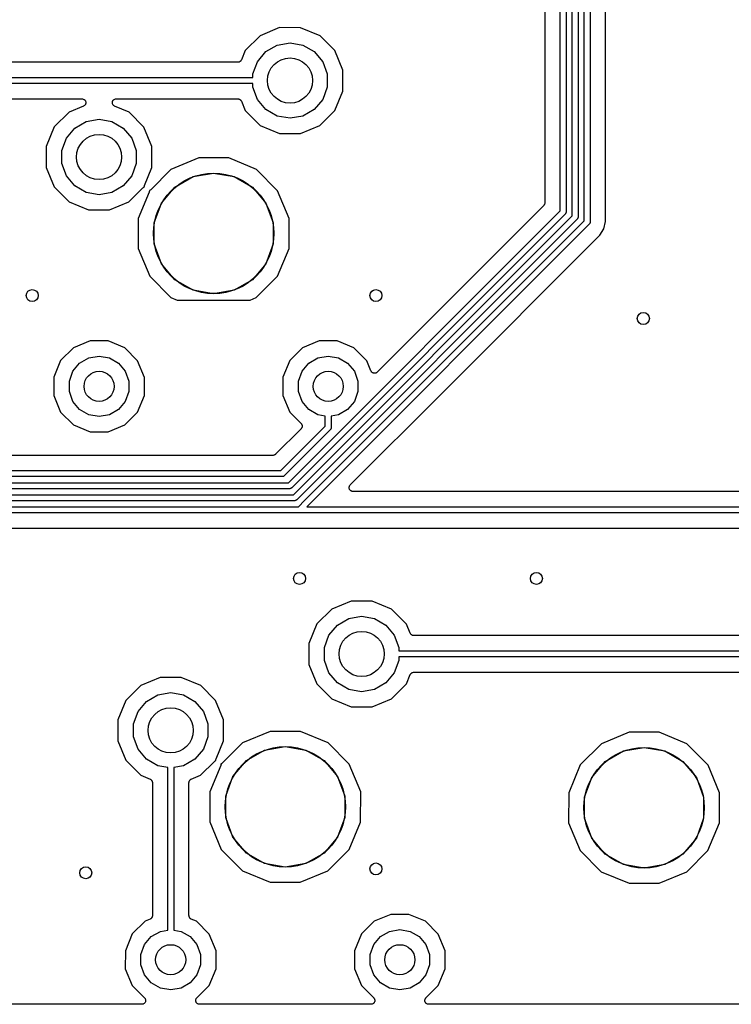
# Model space of a CAD drawing. Extents: x 88 to 361, y -189 to -115.
# Tile 29 of 41: x 322 to 346, y -188 to -155. Entities that reach past the tile are written whole.
import ezdxf

# ---------------------------------------------------------------- set-up
doc = ezdxf.new("R2010")
doc.units = 0
doc.header["$MEASUREMENT"] = 0
doc.layers.add('BLACK', color=7, linetype='CONTINUOUS')

msp = doc.modelspace()

# ---------------------------------------------------------------- linework, layer by layer
at = {"layer": 'Black'}
for p, q in [((340.533, -161.335), (340.533, -137.956)), ((340.733, -137.915), (340.733, -161.376)), ((340.133, -161.169), (340.133, -138.122)), ((340.333, -138.081), (340.333, -161.211)), ((339.625, -138.385), (339.625, -160.906)), ((340.933, -161.501), (340.933, -143.719)), ((341.133, -143.761), (341.133, -161.542)), ((341.641, -161.53), (341.641, -144.024)), ((330.158, -155.354), (329.663, -155.848)), ((330.804, -155.087), (330.158, -155.354)), ((331.504, -155.088), (330.804, -155.087)), ((332.149, -155.356), (331.504, -155.088)), ((332.643, -155.851), (332.149, -155.356)), ((330.346, -155.884), (330.723, -155.666)), ((330.723, -155.666), (331.152, -155.591)), ((331.152, -155.591), (331.582, -155.666)), ((331.582, -155.666), (331.959, -155.884)), ((329.663, -155.848), (329.534, -156.159)), ((330.066, -156.218), (330.346, -155.884)), ((331.959, -155.884), (332.239, -156.218)), ((332.91, -156.497), (332.643, -155.851)), ((329.417, -156.237), (309.076, -156.237)), ((329.425, -156.236), (329.417, -156.237)), ((329.433, -156.236), (329.425, -156.236)), ((329.447, -156.232), (329.433, -156.236)), ((329.46, -156.229), (329.447, -156.232)), ((329.468, -156.225), (329.46, -156.229)), ((329.476, -156.223), (329.468, -156.225)), ((329.487, -156.214), (329.476, -156.223)), ((329.499, -156.207), (329.487, -156.214)), ((329.504, -156.201), (329.499, -156.207)), ((329.511, -156.196), (329.504, -156.201)), ((329.518, -156.184), (329.511, -156.196)), ((329.527, -156.173), (329.518, -156.184)), ((329.53, -156.166), (329.527, -156.173)), ((329.534, -156.159), (329.53, -156.166)), ((329.917, -156.627), (330.066, -156.218)), ((332.239, -156.218), (332.388, -156.627)), ((329.917, -156.745), (329.917, -156.627)), ((332.388, -156.627), (332.388, -157.063)), ((332.91, -157.196), (332.91, -156.497)), ((308.575, -156.745), (329.917, -156.745)), ((329.917, -156.945), (308.575, -156.945)), ((329.917, -157.063), (329.917, -156.945)), ((330.066, -157.472), (329.917, -157.063)), ((332.388, -157.063), (332.239, -157.472)), ((332.642, -157.842), (332.91, -157.196)), ((309.076, -157.453), (324.236, -157.453)), ((324.236, -157.453), (324.255, -157.456)), ((324.255, -157.456), (324.274, -157.459)), ((324.274, -157.459), (324.276, -157.46)), ((324.276, -157.46), (324.279, -157.461)), ((324.279, -157.461), (324.296, -157.47)), ((324.296, -157.47), (324.313, -157.479)), ((324.313, -157.479), (324.315, -157.481)), ((324.315, -157.481), (324.317, -157.483)), ((324.317, -157.483), (324.33, -157.498)), ((324.319, -157.675), (324.317, -157.677)), ((324.321, -157.674), (324.319, -157.675)), ((324.333, -157.658), (324.321, -157.674)), ((324.33, -157.498), (324.343, -157.512)), ((324.346, -157.643), (324.333, -157.658)), ((324.343, -157.512), (324.344, -157.514)), ((324.344, -157.514), (324.346, -157.516)), ((324.346, -157.516), (324.352, -157.535)), ((324.347, -157.641), (324.346, -157.643)), ((324.348, -157.639), (324.347, -157.641)), ((324.354, -157.62), (324.348, -157.639)), ((324.352, -157.535), (324.36, -157.553)), ((324.361, -157.602), (324.354, -157.62)), ((324.36, -157.553), (324.36, -157.555)), ((324.36, -157.555), (324.361, -157.558)), ((324.361, -157.558), (324.361, -157.577)), ((324.361, -157.577), (324.362, -157.597)), ((324.362, -157.597), (324.361, -157.599)), ((324.361, -157.599), (324.361, -157.602)), ((325.244, -157.596), (325.245, -157.577)), ((325.245, -157.599), (325.244, -157.596)), ((325.245, -157.558), (325.246, -157.555)), ((325.245, -157.577), (325.245, -157.558)), ((325.245, -157.602), (325.245, -157.599)), ((325.252, -157.62), (325.245, -157.602)), ((325.246, -157.552), (325.254, -157.535)), ((325.246, -157.555), (325.246, -157.552)), ((325.257, -157.639), (325.252, -157.62)), ((325.254, -157.535), (325.26, -157.516)), ((325.259, -157.641), (325.257, -157.639)), ((325.26, -157.643), (325.259, -157.641)), ((325.26, -157.516), (325.262, -157.514)), ((325.273, -157.658), (325.26, -157.643)), ((325.262, -157.514), (325.263, -157.512)), ((325.263, -157.512), (325.276, -157.497)), ((325.284, -157.674), (325.273, -157.658)), ((325.276, -157.497), (325.288, -157.483)), ((325.287, -157.675), (325.284, -157.674)), ((325.288, -157.677), (325.287, -157.675)), ((325.288, -157.483), (325.291, -157.481)), ((325.291, -157.481), (325.293, -157.479)), ((325.293, -157.479), (325.31, -157.47)), ((325.31, -157.47), (325.327, -157.461)), ((325.327, -157.461), (325.33, -157.46)), ((325.33, -157.46), (325.332, -157.459)), ((325.332, -157.459), (325.351, -157.456)), ((325.351, -157.456), (325.37, -157.453)), ((325.37, -157.453), (329.417, -157.453)), ((329.417, -157.453), (329.425, -157.454)), ((329.425, -157.454), (329.434, -157.454)), ((329.434, -157.454), (329.447, -157.458)), ((329.447, -157.458), (329.46, -157.461)), ((329.46, -157.461), (329.468, -157.465)), ((329.468, -157.465), (329.476, -157.467)), ((329.476, -157.467), (329.487, -157.476)), ((329.487, -157.476), (329.499, -157.483)), ((329.499, -157.483), (329.504, -157.489)), ((329.504, -157.489), (329.511, -157.494)), ((329.511, -157.494), (329.518, -157.506)), ((329.518, -157.506), (329.527, -157.516)), ((329.527, -157.516), (329.53, -157.524)), ((329.53, -157.524), (329.534, -157.532)), ((329.534, -157.532), (329.662, -157.839)), ((330.346, -157.806), (330.066, -157.472)), ((332.239, -157.472), (331.959, -157.806)), ((323.808, -157.894), (323.313, -158.388)), ((324.284, -157.697), (323.808, -157.894)), ((324.3, -157.687), (324.284, -157.697)), ((324.317, -157.677), (324.3, -157.687)), ((325.305, -157.687), (325.288, -157.677)), ((325.321, -157.697), (325.305, -157.687)), ((325.799, -157.896), (325.321, -157.697)), ((326.293, -158.391), (325.799, -157.896)), ((329.662, -157.839), (330.156, -158.334)), ((330.723, -158.024), (330.346, -157.806)), ((331.959, -157.806), (331.582, -158.024)), ((332.147, -158.336), (332.642, -157.842)), ((323.996, -158.424), (324.373, -158.206)), ((324.373, -158.206), (324.803, -158.131)), ((324.803, -158.131), (325.232, -158.206)), ((325.232, -158.206), (325.609, -158.424)), ((331.152, -158.099), (330.723, -158.024)), ((331.582, -158.024), (331.152, -158.099)), ((323.313, -158.388), (323.045, -159.034)), ((323.716, -158.758), (323.996, -158.424)), ((325.609, -158.424), (325.889, -158.758)), ((326.56, -159.037), (326.293, -158.391)), ((330.156, -158.334), (330.801, -158.602)), ((330.801, -158.602), (331.501, -158.603)), ((331.501, -158.603), (332.147, -158.336)), ((323.567, -159.167), (323.716, -158.758)), ((325.889, -158.758), (326.038, -159.167)), ((323.045, -159.034), (323.045, -159.733)), ((323.567, -159.603), (323.567, -159.167)), ((326.038, -159.167), (326.038, -159.603)), ((326.56, -159.736), (326.56, -159.037)), ((323.716, -160.012), (323.567, -159.603)), ((326.038, -159.603), (325.889, -160.012)), ((328.116, -159.417), (327.194, -159.798)), ((329.114, -159.417), (328.116, -159.417)), ((330.035, -159.8), (329.114, -159.417)), ((323.045, -159.733), (323.312, -160.379)), ((326.312, -160.332), (326.56, -159.736)), ((327.194, -159.798), (326.519, -160.471)), ((327.926, -160.038), (328.613, -159.917)), ((328.613, -159.917), (329.299, -160.038)), ((330.74, -160.506), (330.035, -159.8)), ((323.996, -160.346), (323.716, -160.012)), ((325.889, -160.012), (325.609, -160.346)), ((327.322, -160.387), (327.926, -160.038)), ((329.299, -160.038), (329.903, -160.387)), ((323.312, -160.379), (323.806, -160.874)), ((324.373, -160.564), (323.996, -160.346)), ((324.803, -160.639), (324.373, -160.564)), ((325.232, -160.564), (324.803, -160.639)), ((325.609, -160.346), (325.232, -160.564)), ((325.797, -160.876), (326.26, -160.414)), ((326.467, -160.552), (326.105, -161.424)), ((326.26, -160.414), (326.276, -160.403)), ((326.276, -160.403), (326.291, -160.391)), ((326.291, -160.391), (326.294, -160.39)), ((326.294, -160.39), (326.296, -160.389)), ((326.296, -160.389), (326.304, -160.386)), ((326.303, -160.37), (326.308, -160.351)), ((326.303, -160.372), (326.303, -160.37)), ((326.303, -160.375), (326.303, -160.372)), ((326.304, -160.386), (326.303, -160.375)), ((326.308, -160.351), (326.312, -160.332)), ((326.471, -160.534), (326.467, -160.552)), ((326.476, -160.515), (326.471, -160.534)), ((326.483, -160.496), (326.475, -160.498)), ((326.475, -160.498), (326.476, -160.509)), ((326.476, -160.509), (326.476, -160.512)), ((326.476, -160.512), (326.476, -160.515)), ((326.486, -160.494), (326.483, -160.496)), ((326.488, -160.493), (326.486, -160.494)), ((326.504, -160.482), (326.488, -160.493)), ((326.519, -160.471), (326.504, -160.482)), ((326.874, -160.921), (327.322, -160.387)), ((329.903, -160.387), (330.351, -160.921)), ((331.121, -161.428), (330.74, -160.506)), ((323.806, -160.874), (324.451, -161.142)), ((325.151, -161.143), (325.797, -160.876)), ((326.635, -161.576), (326.874, -160.921)), ((330.351, -160.921), (330.59, -161.576)), ((339.62, -160.933), (339.617, -160.95)), ((339.625, -160.917), (339.62, -160.933)), ((339.625, -160.906), (339.624, -160.912)), ((339.624, -160.912), (339.625, -160.917)), ((324.451, -161.142), (325.151, -161.143)), ((331.097, -170.205), (340.133, -161.169)), ((339.588, -160.996), (334.05, -166.534)), ((339.591, -160.991), (339.588, -160.996)), ((339.595, -160.988), (339.591, -160.991)), ((339.604, -160.973), (339.595, -160.988)), ((339.613, -160.96), (339.604, -160.973)), ((339.615, -160.955), (339.613, -160.96)), ((339.617, -160.95), (339.615, -160.955)), ((340.31, -161.275), (340.306, -161.278)), ((340.316, -161.264), (340.31, -161.275)), ((340.324, -161.253), (340.316, -161.264)), ((340.325, -161.249), (340.324, -161.253)), ((340.327, -161.245), (340.325, -161.249)), ((340.329, -161.232), (340.327, -161.245)), ((340.333, -161.219), (340.329, -161.232)), ((340.333, -161.211), (340.332, -161.215)), ((340.332, -161.215), (340.333, -161.219)), ((326.105, -161.424), (326.104, -162.422)), ((326.635, -162.274), (326.635, -161.576)), ((330.59, -161.576), (330.59, -162.274)), ((331.12, -162.426), (331.121, -161.428)), ((340.304, -161.281), (331.209, -170.376)), ((331.263, -170.605), (340.533, -161.335)), ((340.704, -161.447), (331.375, -170.776)), ((331.634, -170.8), (340.933, -161.501)), ((340.306, -161.278), (340.304, -161.281)), ((340.706, -161.443), (340.704, -161.447)), ((340.71, -161.441), (340.706, -161.443)), ((340.716, -161.429), (340.71, -161.441)), ((340.724, -161.419), (340.716, -161.429)), ((340.725, -161.414), (340.724, -161.419)), ((340.727, -161.411), (340.725, -161.414)), ((340.729, -161.398), (340.727, -161.411)), ((340.733, -161.385), (340.729, -161.398)), ((340.733, -161.376), (340.732, -161.381)), ((340.732, -161.381), (340.733, -161.385)), ((341.116, -161.595), (341.11, -161.606)), ((341.124, -161.584), (341.116, -161.595)), ((341.125, -161.58), (341.124, -161.584)), ((341.127, -161.576), (341.125, -161.58)), ((341.129, -161.563), (341.127, -161.576)), ((341.133, -161.551), (341.129, -161.563)), ((341.133, -161.542), (341.132, -161.546)), ((341.132, -161.546), (341.133, -161.551)), ((341.592, -161.774), (341.641, -161.53)), ((341.104, -161.613), (331.775, -170.941)), ((341.106, -161.609), (341.104, -161.613)), ((341.11, -161.606), (341.106, -161.609)), ((341.454, -161.981), (341.592, -161.774)), ((336.196, -167.239), (341.454, -161.981)), ((326.104, -162.422), (326.485, -163.344)), ((326.874, -162.929), (326.635, -162.274)), ((330.59, -162.274), (330.351, -162.929)), ((330.737, -163.348), (331.12, -162.426)), ((327.322, -163.463), (326.874, -162.929)), ((330.351, -162.929), (329.903, -163.463)), ((326.485, -163.344), (327.19, -164.05)), ((327.926, -163.812), (327.322, -163.463)), ((329.903, -163.463), (329.299, -163.812)), ((330.031, -164.052), (330.737, -163.348)), ((328.613, -163.933), (327.926, -163.812)), ((329.299, -163.812), (328.613, -163.933)), ((327.19, -164.05), (327.404, -164.139)), ((327.404, -164.139), (329.822, -164.139)), ((329.822, -164.139), (330.031, -164.052)), ((324.504, -165.497), (323.949, -165.726)), ((325.104, -165.497), (324.504, -165.497)), ((325.658, -165.727), (325.104, -165.497)), ((332.124, -165.497), (331.569, -165.726)), ((332.724, -165.497), (332.124, -165.497)), ((333.278, -165.727), (332.724, -165.497)), ((323.949, -165.726), (323.525, -166.15)), ((326.082, -166.152), (325.658, -165.727)), ((331.569, -165.726), (331.145, -166.15)), ((333.702, -166.152), (333.278, -165.727)), ((323.525, -166.15), (323.295, -166.704)), ((324.157, -166.236), (324.459, -166.062)), ((324.459, -166.062), (324.803, -166.001)), ((324.803, -166.001), (325.146, -166.062)), ((325.146, -166.062), (325.448, -166.236)), ((326.311, -166.706), (326.082, -166.152)), ((331.145, -166.15), (330.915, -166.704)), ((331.777, -166.236), (332.079, -166.062)), ((332.079, -166.062), (332.422, -166.001)), ((332.422, -166.001), (332.766, -166.062)), ((332.766, -166.062), (333.068, -166.236)), ((333.843, -166.493), (333.702, -166.152)), ((323.814, -166.831), (323.933, -166.503)), ((323.933, -166.503), (324.157, -166.236)), ((325.448, -166.236), (325.672, -166.503)), ((325.672, -166.503), (325.791, -166.831)), ((331.434, -166.831), (331.553, -166.503)), ((331.553, -166.503), (331.777, -166.236)), ((333.068, -166.236), (333.292, -166.503)), ((333.292, -166.503), (333.411, -166.831)), ((333.85, -166.505), (333.843, -166.493)), ((333.856, -166.517), (333.85, -166.505)), ((323.295, -166.704), (323.294, -167.304)), ((323.814, -167.179), (323.814, -166.831)), ((325.791, -166.831), (325.791, -167.179)), ((326.31, -167.306), (326.311, -166.706)), ((330.915, -166.704), (330.914, -167.304)), ((331.434, -167.179), (331.434, -166.831)), ((333.411, -166.831), (333.411, -167.179)), ((333.862, -166.523), (333.856, -166.517)), ((333.866, -166.53), (333.862, -166.523)), ((333.877, -166.539), (333.866, -166.53)), ((333.887, -166.548), (333.877, -166.539)), ((333.895, -166.552), (333.887, -166.548)), ((333.901, -166.557), (333.895, -166.552)), ((333.914, -166.561), (333.901, -166.557)), ((333.927, -166.567), (333.914, -166.561)), ((333.935, -166.568), (333.927, -166.567)), ((333.943, -166.57), (333.935, -166.568)), ((333.957, -166.57), (333.943, -166.57)), ((333.971, -166.571), (333.957, -166.57)), ((333.979, -166.569), (333.971, -166.571)), ((333.987, -166.568), (333.979, -166.569)), ((334, -166.563), (333.987, -166.568)), ((334.014, -166.559), (334, -166.563)), ((334.02, -166.555), (334.014, -166.559)), ((334.028, -166.551), (334.02, -166.555)), ((334.038, -166.542), (334.028, -166.551)), ((334.05, -166.534), (334.038, -166.542)), ((323.294, -167.304), (323.523, -167.858)), ((323.933, -167.507), (323.814, -167.179)), ((325.791, -167.179), (325.672, -167.507)), ((326.08, -167.86), (326.31, -167.306)), ((330.914, -167.304), (331.143, -167.858)), ((331.553, -167.507), (331.434, -167.179)), ((333.155, -170.28), (336.196, -167.239)), ((333.411, -167.179), (333.292, -167.507)), ((336.196, -167.239), (336.196, -167.239)), ((324.157, -167.774), (323.933, -167.507)), ((324.459, -167.948), (324.157, -167.774)), ((325.448, -167.774), (325.146, -167.948)), ((325.672, -167.507), (325.448, -167.774)), ((331.777, -167.774), (331.553, -167.507)), ((332.079, -167.948), (331.777, -167.774)), ((333.068, -167.774), (332.766, -167.948)), ((333.292, -167.507), (333.068, -167.774)), ((323.523, -167.858), (323.947, -168.283)), ((324.803, -168.009), (324.459, -167.948)), ((325.146, -167.948), (324.803, -168.009)), ((325.656, -168.284), (326.08, -167.86)), ((331.143, -167.858), (331.519, -168.234)), ((332.322, -167.991), (332.079, -167.948)), ((332.322, -168.329), (332.322, -167.991)), ((332.766, -167.948), (332.522, -167.991)), ((332.522, -167.991), (332.522, -168.37)), ((323.947, -168.283), (324.501, -168.513)), ((325.101, -168.513), (325.656, -168.284)), ((331.519, -168.414), (330.673, -169.26)), ((330.846, -169.805), (332.322, -168.329)), ((332.493, -168.441), (330.958, -169.976)), ((331.519, -168.234), (331.525, -168.243)), ((331.525, -168.405), (331.519, -168.414)), ((331.525, -168.243), (331.533, -168.251)), ((331.533, -168.397), (331.525, -168.405)), ((331.533, -168.251), (331.538, -168.261)), ((331.538, -168.387), (331.533, -168.397)), ((331.538, -168.261), (331.544, -168.271)), ((331.544, -168.378), (331.538, -168.387)), ((331.544, -168.271), (331.547, -168.281)), ((331.547, -168.367), (331.544, -168.378)), ((331.547, -168.281), (331.552, -168.291)), ((331.552, -168.357), (331.547, -168.367)), ((331.552, -168.291), (331.553, -168.302)), ((331.553, -168.346), (331.552, -168.357)), ((331.553, -168.302), (331.556, -168.313)), ((331.556, -168.335), (331.553, -168.346)), ((331.556, -168.313), (331.555, -168.324)), ((331.555, -168.324), (331.556, -168.335)), ((332.496, -168.437), (332.493, -168.441)), ((332.499, -168.435), (332.496, -168.437)), ((332.506, -168.423), (332.499, -168.435)), ((332.513, -168.413), (332.506, -168.423)), ((332.514, -168.408), (332.513, -168.413)), ((332.516, -168.404), (332.514, -168.408)), ((332.519, -168.392), (332.516, -168.404)), ((332.522, -168.379), (332.519, -168.392)), ((332.522, -168.37), (332.522, -168.375)), ((332.522, -168.375), (332.522, -168.379)), ((324.501, -168.513), (325.101, -168.513)), ((330.583, -169.297), (307.484, -169.297)), ((330.589, -169.296), (330.583, -169.297)), ((330.594, -169.297), (330.589, -169.296)), ((330.61, -169.292), (330.594, -169.297)), ((330.627, -169.289), (330.61, -169.292)), ((330.632, -169.287), (330.627, -169.289)), ((330.637, -169.285), (330.632, -169.287)), ((330.651, -169.276), (330.637, -169.285)), ((330.665, -169.267), (330.651, -169.276)), ((330.668, -169.263), (330.665, -169.267)), ((330.673, -169.26), (330.668, -169.263)), ((250.823, -169.805), (330.846, -169.805)), ((330.888, -170.005), (250.864, -170.005)), ((330.892, -170.004), (330.888, -170.005)), ((330.896, -170.005), (330.892, -170.004)), ((330.909, -170.001), (330.896, -170.005)), ((330.922, -169.999), (330.909, -170.001)), ((330.926, -169.997), (330.922, -169.999)), ((330.93, -169.996), (330.926, -169.997)), ((330.941, -169.988), (330.93, -169.996)), ((330.952, -169.982), (330.941, -169.988)), ((330.955, -169.978), (330.952, -169.982)), ((330.958, -169.976), (330.955, -169.978)), ((250.988, -170.205), (331.097, -170.205)), ((331.139, -170.405), (251.03, -170.405)), ((331.143, -170.404), (331.139, -170.405)), ((331.147, -170.405), (331.143, -170.404)), ((331.16, -170.401), (331.147, -170.405)), ((331.173, -170.399), (331.16, -170.401)), ((331.177, -170.397), (331.173, -170.399)), ((331.181, -170.396), (331.177, -170.397)), ((331.192, -170.388), (331.181, -170.396)), ((331.203, -170.382), (331.192, -170.388)), ((331.206, -170.378), (331.203, -170.382)), ((331.209, -170.376), (331.206, -170.378)), ((333.118, -170.359), (333.119, -170.354)), ((333.119, -170.376), (333.118, -170.359)), ((333.119, -170.348), (333.125, -170.332)), ((333.119, -170.354), (333.119, -170.348)), ((333.119, -170.392), (333.119, -170.376)), ((333.121, -170.397), (333.119, -170.392)), ((333.122, -170.403), (333.121, -170.397)), ((333.129, -170.418), (333.122, -170.403)), ((333.125, -170.332), (333.129, -170.316)), ((333.129, -170.316), (333.133, -170.312)), ((333.134, -170.434), (333.129, -170.418)), ((333.133, -170.312), (333.134, -170.307)), ((333.134, -170.307), (333.145, -170.294)), ((333.138, -170.438), (333.134, -170.434)), ((333.145, -170.294), (333.155, -170.28)), ((251.154, -170.605), (331.263, -170.605)), ((333.14, -170.443), (333.138, -170.438)), ((333.152, -170.455), (333.14, -170.443)), ((333.163, -170.467), (333.152, -170.455)), ((333.168, -170.47), (333.163, -170.467)), ((333.172, -170.474), (333.168, -170.47)), ((333.187, -170.481), (333.172, -170.474)), ((333.201, -170.489), (333.187, -170.481)), ((333.207, -170.49), (333.201, -170.489)), ((333.212, -170.493), (333.207, -170.49)), ((333.228, -170.494), (333.212, -170.493)), ((333.244, -170.497), (333.228, -170.494)), ((354.212, -170.497), (333.244, -170.497)), ((331.304, -170.805), (251.196, -170.805)), ((251.32, -171.005), (331.429, -171.005)), ((331.309, -170.804), (331.304, -170.805)), ((331.313, -170.805), (331.309, -170.804)), ((331.326, -170.801), (331.313, -170.805)), ((331.339, -170.799), (331.326, -170.801)), ((331.342, -170.797), (331.339, -170.799)), ((331.347, -170.796), (331.342, -170.797)), ((331.357, -170.788), (331.347, -170.796)), ((331.369, -170.782), (331.357, -170.788)), ((331.371, -170.778), (331.369, -170.782)), ((331.375, -170.776), (331.371, -170.778)), ((331.429, -171.005), (331.634, -170.8)), ((331.634, -170.8), (331.634, -170.8)), ((331.775, -170.941), (331.711, -171.005)), ((331.711, -171.005), (354.475, -171.005)), ((331.775, -170.941), (331.775, -170.941)), ((354.516, -171.205), (251.361, -171.205)), ((251.624, -171.713), (354.504, -171.713)), ((333.186, -174.137), (332.539, -174.404)), ((333.885, -174.138), (333.186, -174.137)), ((334.531, -174.406), (333.885, -174.138)), ((332.539, -174.404), (332.045, -174.898)), ((333.105, -174.716), (333.534, -174.641)), ((333.534, -174.641), (333.963, -174.716)), ((335.025, -174.901), (334.531, -174.406)), ((332.045, -174.898), (331.776, -175.544)), ((332.447, -175.268), (332.727, -174.934)), ((332.727, -174.934), (333.105, -174.716)), ((333.963, -174.716), (334.34, -174.934)), ((334.34, -174.934), (334.62, -175.268)), ((335.152, -175.208), (335.025, -174.901)), ((332.298, -175.677), (332.447, -175.268)), ((334.62, -175.268), (334.769, -175.677)), ((335.156, -175.216), (335.152, -175.208)), ((335.159, -175.224), (335.156, -175.216)), ((335.168, -175.234), (335.159, -175.224)), ((335.176, -175.246), (335.168, -175.234)), ((335.182, -175.251), (335.176, -175.246)), ((335.188, -175.257), (335.182, -175.251)), ((335.2, -175.264), (335.188, -175.257)), ((335.211, -175.273), (335.2, -175.264)), ((335.219, -175.275), (335.211, -175.273)), ((335.226, -175.279), (335.219, -175.275)), ((335.239, -175.282), (335.226, -175.279)), ((335.253, -175.286), (335.239, -175.282)), ((335.261, -175.286), (335.253, -175.286)), ((335.269, -175.287), (335.261, -175.286)), ((355.611, -175.287), (335.269, -175.287)), ((331.776, -175.544), (331.776, -176.243)), ((332.298, -176.113), (332.298, -175.677)), ((334.769, -175.677), (334.769, -175.795)), ((334.769, -175.795), (356.111, -175.795)), ((356.111, -175.995), (334.769, -175.995)), ((334.769, -175.995), (334.769, -176.113)), ((331.776, -176.243), (332.043, -176.889)), ((332.447, -176.522), (332.298, -176.113)), ((334.769, -176.113), (334.62, -176.522)), ((332.727, -176.856), (332.447, -176.522)), ((334.62, -176.522), (334.34, -176.856)), ((335.023, -176.892), (335.152, -176.581)), ((335.152, -176.581), (335.156, -176.574)), ((335.156, -176.574), (335.159, -176.566)), ((335.159, -176.566), (335.168, -176.556)), ((335.168, -176.556), (335.176, -176.544)), ((335.176, -176.544), (335.182, -176.539)), ((335.182, -176.539), (335.188, -176.533)), ((335.188, -176.533), (335.2, -176.526)), ((335.2, -176.526), (335.211, -176.517)), ((335.211, -176.517), (335.219, -176.515)), ((335.219, -176.515), (335.226, -176.511)), ((335.226, -176.511), (335.24, -176.508)), ((335.24, -176.508), (335.253, -176.504)), ((335.253, -176.504), (335.261, -176.504)), ((335.261, -176.504), (335.269, -176.503)), ((335.269, -176.503), (350.429, -176.503)), ((326.189, -176.944), (325.695, -177.438)), ((326.836, -176.677), (326.189, -176.944)), ((327.535, -176.678), (326.836, -176.677)), ((328.181, -176.946), (327.535, -176.678)), ((328.675, -177.441), (328.181, -176.946)), ((332.043, -176.889), (332.537, -177.384)), ((333.105, -177.074), (332.727, -176.856)), ((334.34, -176.856), (333.963, -177.074)), ((334.528, -177.386), (335.023, -176.892)), ((326.377, -177.474), (326.755, -177.256)), ((326.755, -177.256), (327.184, -177.181)), ((327.184, -177.181), (327.613, -177.256)), ((327.613, -177.256), (327.99, -177.474)), ((333.534, -177.149), (333.105, -177.074)), ((333.963, -177.074), (333.534, -177.149)), ((325.695, -177.438), (325.426, -178.084)), ((326.097, -177.808), (326.377, -177.474)), ((327.99, -177.474), (328.27, -177.808)), ((328.942, -178.087), (328.675, -177.441)), ((332.537, -177.384), (333.183, -177.652)), ((333.882, -177.653), (334.528, -177.386)), ((325.948, -178.217), (326.097, -177.808)), ((328.27, -177.808), (328.419, -178.217)), ((333.183, -177.652), (333.882, -177.653)), ((325.426, -178.084), (325.426, -178.783)), ((325.948, -178.653), (325.948, -178.217)), ((328.419, -178.217), (328.419, -178.653)), ((328.941, -178.786), (328.942, -178.087)), ((330.497, -178.467), (329.575, -178.848)), ((331.495, -178.467), (330.497, -178.467)), ((332.416, -178.85), (331.495, -178.467)), ((342.429, -178.498), (341.507, -178.879)), ((343.426, -178.499), (342.429, -178.498)), ((344.348, -178.882), (343.426, -178.499)), ((325.426, -178.783), (325.693, -179.429)), ((326.097, -179.062), (325.948, -178.653)), ((328.419, -178.653), (328.27, -179.062)), ((328.694, -179.382), (328.941, -178.786)), ((329.575, -178.848), (328.901, -179.521)), ((333.121, -179.556), (332.416, -178.85)), ((341.507, -178.879), (340.8, -179.584)), ((345.053, -179.588), (344.348, -178.882)), ((326.377, -179.396), (326.097, -179.062)), ((328.27, -179.062), (327.99, -179.396)), ((329.703, -179.437), (330.307, -179.088)), ((330.307, -179.088), (330.994, -178.967)), ((330.994, -178.967), (331.68, -179.088)), ((331.68, -179.088), (332.284, -179.437)), ((341.635, -179.469), (342.239, -179.12)), ((342.239, -179.12), (342.925, -178.999)), ((342.925, -178.999), (343.612, -179.12)), ((343.612, -179.12), (344.216, -179.469)), ((325.693, -179.429), (326.187, -179.924)), ((326.755, -179.614), (326.377, -179.396)), ((327.99, -179.396), (327.613, -179.614)), ((328.178, -179.926), (328.641, -179.464)), ((328.641, -179.464), (328.657, -179.453)), ((328.657, -179.453), (328.672, -179.441)), ((328.672, -179.441), (328.675, -179.44)), ((328.675, -179.44), (328.677, -179.439)), ((328.677, -179.439), (328.686, -179.436)), ((328.684, -179.42), (328.689, -179.401)), ((328.685, -179.422), (328.684, -179.42)), ((328.684, -179.425), (328.685, -179.422)), ((328.686, -179.436), (328.684, -179.425)), ((328.689, -179.401), (328.694, -179.382)), ((328.852, -179.584), (328.848, -179.602)), ((328.857, -179.565), (328.852, -179.584)), ((328.865, -179.546), (328.856, -179.548)), ((328.856, -179.548), (328.858, -179.559)), ((328.858, -179.559), (328.857, -179.562)), ((328.857, -179.562), (328.857, -179.565)), ((328.867, -179.544), (328.865, -179.546)), ((328.87, -179.543), (328.867, -179.544)), ((328.885, -179.532), (328.87, -179.543)), ((328.901, -179.521), (328.885, -179.532)), ((329.255, -179.971), (329.703, -179.437)), ((332.284, -179.437), (332.732, -179.971)), ((333.502, -180.478), (333.121, -179.556)), ((340.8, -179.584), (340.418, -180.506)), ((341.187, -180.003), (341.635, -179.469)), ((344.216, -179.469), (344.664, -180.003)), ((345.434, -180.51), (345.053, -179.588)), ((327.084, -179.672), (326.755, -179.614)), ((327.084, -185.069), (327.084, -179.672)), ((327.613, -179.614), (327.284, -179.672)), ((327.284, -179.672), (327.284, -185.069)), ((328.848, -179.602), (328.486, -180.474)), ((326.187, -179.924), (326.497, -180.053)), ((326.497, -180.053), (326.504, -180.058)), ((326.504, -180.058), (326.512, -180.061)), ((326.512, -180.061), (326.523, -180.069)), ((326.523, -180.069), (326.535, -180.077)), ((326.535, -180.077), (326.54, -180.084)), ((326.54, -180.084), (326.546, -180.089)), ((326.546, -180.089), (326.553, -180.101)), ((326.553, -180.101), (326.561, -180.112)), ((326.561, -180.112), (326.564, -180.12)), ((326.564, -180.12), (326.568, -180.127)), ((326.568, -180.127), (326.571, -180.141)), ((326.571, -180.141), (326.575, -180.154)), ((326.575, -180.154), (326.574, -180.162)), ((326.574, -180.162), (326.576, -180.171)), ((326.576, -180.171), (326.576, -184.59)), ((327.792, -180.171), (327.793, -180.162)), ((327.792, -184.59), (327.792, -180.171)), ((327.793, -180.154), (327.797, -180.141)), ((327.793, -180.162), (327.793, -180.154)), ((327.797, -180.141), (327.799, -180.127)), ((327.799, -180.127), (327.804, -180.12)), ((327.804, -180.12), (327.806, -180.112)), ((327.806, -180.112), (327.815, -180.101)), ((327.815, -180.101), (327.821, -180.089)), ((327.821, -180.089), (327.828, -180.083)), ((327.828, -180.083), (327.833, -180.077)), ((327.833, -180.077), (327.845, -180.069)), ((327.845, -180.069), (327.855, -180.061)), ((327.855, -180.061), (327.863, -180.058)), ((327.863, -180.058), (327.87, -180.053)), ((327.87, -180.053), (328.178, -179.926)), ((329.017, -180.626), (329.255, -179.971)), ((332.732, -179.971), (332.971, -180.626)), ((340.948, -180.658), (341.187, -180.003)), ((344.664, -180.003), (344.903, -180.658)), ((328.486, -180.474), (328.485, -181.472)), ((333.501, -181.476), (333.502, -180.478)), ((340.418, -180.506), (340.417, -181.503)), ((345.433, -181.508), (345.434, -180.51)), ((329.017, -181.324), (329.017, -180.626)), ((332.971, -180.626), (332.971, -181.324)), ((340.948, -181.355), (340.948, -180.658)), ((344.903, -180.658), (344.903, -181.355)), ((328.485, -181.472), (328.866, -182.394)), ((329.255, -181.979), (329.017, -181.324)), ((332.971, -181.324), (332.732, -181.979)), ((333.119, -182.398), (333.5, -181.48)), ((333.5, -181.48), (333.501, -181.476)), ((333.5, -181.48), (333.5, -181.48)), ((340.417, -181.503), (340.798, -182.426)), ((341.187, -182.011), (340.948, -181.355)), ((344.903, -181.355), (344.664, -182.011)), ((345.05, -182.429), (345.433, -181.508)), ((329.703, -182.513), (329.255, -181.979)), ((332.732, -181.979), (332.284, -182.513)), ((341.635, -182.545), (341.187, -182.011)), ((344.664, -182.011), (344.216, -182.545)), ((328.866, -182.394), (329.571, -183.1)), ((330.307, -182.862), (329.703, -182.513)), ((332.284, -182.513), (331.68, -182.862)), ((332.413, -183.102), (333.119, -182.398)), ((340.798, -182.426), (341.503, -183.132)), ((344.344, -183.134), (345.05, -182.429)), ((330.994, -182.983), (330.307, -182.862)), ((331.68, -182.862), (330.994, -182.983)), ((342.239, -182.893), (341.635, -182.545)), ((344.216, -182.545), (343.612, -182.893)), ((329.571, -183.1), (330.493, -183.483)), ((331.49, -183.483), (332.413, -183.102)), ((341.503, -183.132), (342.424, -183.514)), ((342.925, -183.014), (342.239, -182.893)), ((343.612, -182.893), (342.925, -183.014)), ((343.422, -183.515), (344.344, -183.134)), ((330.493, -183.483), (331.49, -183.483)), ((342.424, -183.514), (343.422, -183.515)), ((326.331, -184.776), (325.906, -185.2)), ((326.497, -184.707), (326.331, -184.776)), ((326.504, -184.702), (326.497, -184.707)), ((326.512, -184.7), (326.504, -184.702)), ((326.523, -184.691), (326.512, -184.7)), ((326.534, -184.683), (326.523, -184.691)), ((326.54, -184.677), (326.534, -184.683)), ((326.546, -184.671), (326.54, -184.677)), ((326.553, -184.659), (326.546, -184.671)), ((326.561, -184.648), (326.553, -184.659)), ((326.564, -184.64), (326.561, -184.648)), ((326.568, -184.633), (326.564, -184.64)), ((326.57, -184.619), (326.568, -184.633)), ((326.575, -184.606), (326.57, -184.619)), ((326.576, -184.59), (326.574, -184.598)), ((326.574, -184.598), (326.575, -184.606)), ((327.793, -184.598), (327.792, -184.59)), ((327.793, -184.606), (327.793, -184.598)), ((327.797, -184.62), (327.793, -184.606)), ((327.799, -184.633), (327.797, -184.62)), ((327.804, -184.64), (327.799, -184.633)), ((327.806, -184.648), (327.804, -184.64)), ((327.815, -184.659), (327.806, -184.648)), ((327.821, -184.671), (327.815, -184.659)), ((327.828, -184.677), (327.821, -184.671)), ((327.833, -184.683), (327.828, -184.677)), ((327.845, -184.691), (327.833, -184.683)), ((327.855, -184.7), (327.845, -184.691)), ((327.863, -184.703), (327.855, -184.7)), ((327.87, -184.707), (327.863, -184.703)), ((328.039, -184.777), (327.87, -184.707)), ((328.463, -185.202), (328.039, -184.777)), ((333.951, -184.776), (333.526, -185.2)), ((334.505, -184.547), (333.951, -184.776)), ((335.105, -184.547), (334.505, -184.547)), ((335.659, -184.777), (335.105, -184.547)), ((336.083, -185.202), (335.659, -184.777)), ((326.539, -185.286), (326.84, -185.112)), ((326.84, -185.112), (327.084, -185.069)), ((327.284, -185.069), (327.527, -185.112)), ((327.527, -185.112), (327.829, -185.286)), ((334.159, -185.286), (334.46, -185.112)), ((334.46, -185.112), (334.804, -185.051)), ((334.804, -185.051), (335.147, -185.112)), ((335.147, -185.112), (335.449, -185.286)), ((325.906, -185.2), (325.676, -185.754)), ((326.314, -185.553), (326.539, -185.286)), ((327.829, -185.286), (328.053, -185.553)), ((328.692, -185.756), (328.463, -185.202)), ((333.526, -185.2), (333.296, -185.754)), ((333.934, -185.553), (334.159, -185.286)), ((335.449, -185.286), (335.673, -185.553)), ((336.312, -185.756), (336.083, -185.202)), ((325.676, -185.754), (325.675, -186.354)), ((326.195, -185.881), (326.314, -185.553)), ((328.053, -185.553), (328.172, -185.881)), ((328.691, -186.356), (328.692, -185.756)), ((333.296, -185.754), (333.295, -186.354)), ((333.815, -185.881), (333.934, -185.553)), ((335.673, -185.553), (335.792, -185.881)), ((336.311, -186.356), (336.312, -185.756)), ((326.195, -186.229), (326.195, -185.881)), ((328.172, -185.881), (328.172, -186.229)), ((333.815, -186.229), (333.815, -185.881)), ((335.792, -185.881), (335.792, -186.229)), ((325.675, -186.354), (325.905, -186.908)), ((326.314, -186.557), (326.195, -186.229)), ((328.172, -186.229), (328.053, -186.557)), ((328.461, -186.91), (328.691, -186.356)), ((333.295, -186.354), (333.525, -186.908)), ((333.934, -186.557), (333.815, -186.229)), ((335.792, -186.229), (335.673, -186.557)), ((336.081, -186.91), (336.311, -186.356)), ((326.539, -186.824), (326.314, -186.557)), ((328.053, -186.557), (327.829, -186.824)), ((334.159, -186.824), (333.934, -186.557)), ((335.673, -186.557), (335.449, -186.824)), ((325.905, -186.908), (326.315, -187.319)), ((326.84, -186.998), (326.539, -186.824)), ((327.184, -187.059), (326.84, -186.998)), ((327.527, -186.998), (327.184, -187.059)), ((327.829, -186.824), (327.527, -186.998)), ((328.052, -187.319), (328.461, -186.91)), ((333.525, -186.908), (333.935, -187.319)), ((334.46, -186.998), (334.159, -186.824)), ((334.804, -187.059), (334.46, -186.998)), ((335.147, -186.998), (334.804, -187.059)), ((335.449, -186.824), (335.147, -186.998)), ((335.672, -187.319), (336.081, -186.91)), ((326.315, -187.319), (326.324, -187.333)), ((326.324, -187.333), (326.335, -187.345)), ((326.335, -187.345), (326.337, -187.351)), ((326.337, -187.351), (326.34, -187.355)), ((326.34, -187.355), (326.344, -187.371)), ((326.348, -187.442), (326.341, -187.457)), ((326.344, -187.371), (326.35, -187.387)), ((326.35, -187.431), (326.348, -187.436)), ((326.348, -187.436), (326.348, -187.442)), ((326.35, -187.387), (326.35, -187.392)), ((326.35, -187.392), (326.351, -187.398)), ((326.351, -187.398), (326.35, -187.414)), ((326.35, -187.414), (326.35, -187.431)), ((328.015, -187.398), (328.017, -187.392)), ((328.017, -187.414), (328.015, -187.398)), ((328.017, -187.387), (328.023, -187.371)), ((328.017, -187.392), (328.017, -187.387)), ((328.017, -187.431), (328.017, -187.414)), ((328.019, -187.436), (328.017, -187.431)), ((328.019, -187.442), (328.019, -187.436)), ((328.026, -187.457), (328.019, -187.442)), ((328.023, -187.371), (328.027, -187.355)), ((328.027, -187.355), (328.03, -187.35)), ((328.03, -187.35), (328.032, -187.345)), ((328.032, -187.345), (328.043, -187.332)), ((328.043, -187.332), (328.052, -187.319)), ((333.935, -187.319), (333.944, -187.333)), ((333.944, -187.333), (333.955, -187.345)), ((333.955, -187.345), (333.957, -187.351)), ((333.957, -187.351), (333.96, -187.355)), ((333.96, -187.355), (333.964, -187.371)), ((333.968, -187.442), (333.961, -187.457)), ((333.964, -187.371), (333.97, -187.387)), ((333.97, -187.431), (333.968, -187.436)), ((333.968, -187.436), (333.968, -187.442)), ((333.97, -187.387), (333.97, -187.392)), ((333.97, -187.392), (333.971, -187.398)), ((333.971, -187.398), (333.97, -187.414)), ((333.97, -187.414), (333.97, -187.431)), ((335.635, -187.398), (335.637, -187.392)), ((335.637, -187.414), (335.635, -187.398)), ((335.637, -187.387), (335.643, -187.371)), ((335.637, -187.392), (335.637, -187.387)), ((335.637, -187.431), (335.637, -187.414)), ((335.639, -187.436), (335.637, -187.431)), ((335.639, -187.442), (335.639, -187.436)), ((335.646, -187.457), (335.639, -187.442)), ((335.643, -187.371), (335.647, -187.355)), ((335.647, -187.355), (335.65, -187.35)), ((335.65, -187.35), (335.652, -187.345)), ((335.652, -187.345), (335.663, -187.332)), ((335.663, -187.332), (335.672, -187.319)), ((326.225, -187.536), (309.568, -187.536)), ((326.241, -187.533), (326.225, -187.536)), ((326.258, -187.531), (326.241, -187.533)), ((326.263, -187.529), (326.258, -187.531)), ((326.268, -187.528), (326.263, -187.529)), ((326.283, -187.52), (326.268, -187.528)), ((326.298, -187.513), (326.283, -187.52)), ((326.302, -187.509), (326.298, -187.513)), ((326.307, -187.506), (326.302, -187.509)), ((326.317, -187.493), (326.307, -187.506)), ((326.329, -187.482), (326.317, -187.493)), ((326.331, -187.477), (326.329, -187.482)), ((326.335, -187.472), (326.331, -187.477)), ((326.341, -187.457), (326.335, -187.472)), ((328.032, -187.472), (328.026, -187.457)), ((328.035, -187.476), (328.032, -187.472)), ((328.038, -187.482), (328.035, -187.476)), ((328.05, -187.493), (328.038, -187.482)), ((328.06, -187.506), (328.05, -187.493)), ((328.065, -187.509), (328.06, -187.506)), ((328.069, -187.513), (328.065, -187.509)), ((328.084, -187.52), (328.069, -187.513)), ((328.098, -187.528), (328.084, -187.52)), ((328.104, -187.529), (328.098, -187.528)), ((328.109, -187.531), (328.104, -187.529)), ((328.126, -187.533), (328.109, -187.531)), ((328.142, -187.536), (328.126, -187.533)), ((333.845, -187.536), (328.142, -187.536)), ((333.861, -187.533), (333.845, -187.536)), ((333.878, -187.531), (333.861, -187.533)), ((333.883, -187.529), (333.878, -187.531)), ((333.888, -187.528), (333.883, -187.529)), ((333.903, -187.52), (333.888, -187.528)), ((333.918, -187.513), (333.903, -187.52)), ((333.922, -187.509), (333.918, -187.513)), ((333.927, -187.506), (333.922, -187.509)), ((333.937, -187.493), (333.927, -187.506)), ((333.949, -187.482), (333.937, -187.493)), ((333.951, -187.477), (333.949, -187.482)), ((333.955, -187.472), (333.951, -187.477)), ((333.961, -187.457), (333.955, -187.472)), ((335.652, -187.472), (335.646, -187.457)), ((335.655, -187.476), (335.652, -187.472)), ((335.658, -187.482), (335.655, -187.476)), ((335.67, -187.493), (335.658, -187.482)), ((335.68, -187.506), (335.67, -187.493)), ((335.685, -187.509), (335.68, -187.506)), ((335.689, -187.513), (335.685, -187.509)), ((335.704, -187.52), (335.689, -187.513)), ((335.718, -187.528), (335.704, -187.52)), ((335.724, -187.529), (335.718, -187.528)), ((335.729, -187.531), (335.724, -187.529)), ((335.746, -187.533), (335.729, -187.531)), ((335.762, -187.536), (335.746, -187.533)), ((350.037, -187.536), (335.762, -187.536))]:
    msp.add_line(p, q, dxfattribs=at)
for centre, radius in [((331.152, -156.845), 0.7506), ((324.803, -159.385), 0.7506), ((328.613, -161.925), 2), ((322.58, -163.989), 0.2), ((334.01, -163.989), 0.2), ((342.9, -164.751), 0.2), ((324.803, -167.005), 0.5), ((332.422, -167.005), 0.5), ((331.47, -173.387), 0.2), ((339.344, -173.387), 0.2), ((333.534, -175.895), 0.7506), ((327.184, -178.435), 0.7506), ((330.994, -180.975), 2), ((342.925, -181.007), 2), ((334.01, -183.039), 0.2), ((324.358, -183.166), 0.2), ((327.184, -186.055), 0.5), ((334.804, -186.055), 0.5)]:
    msp.add_circle(centre, radius, dxfattribs=at)

doc.saveas('drawing.dxf')
